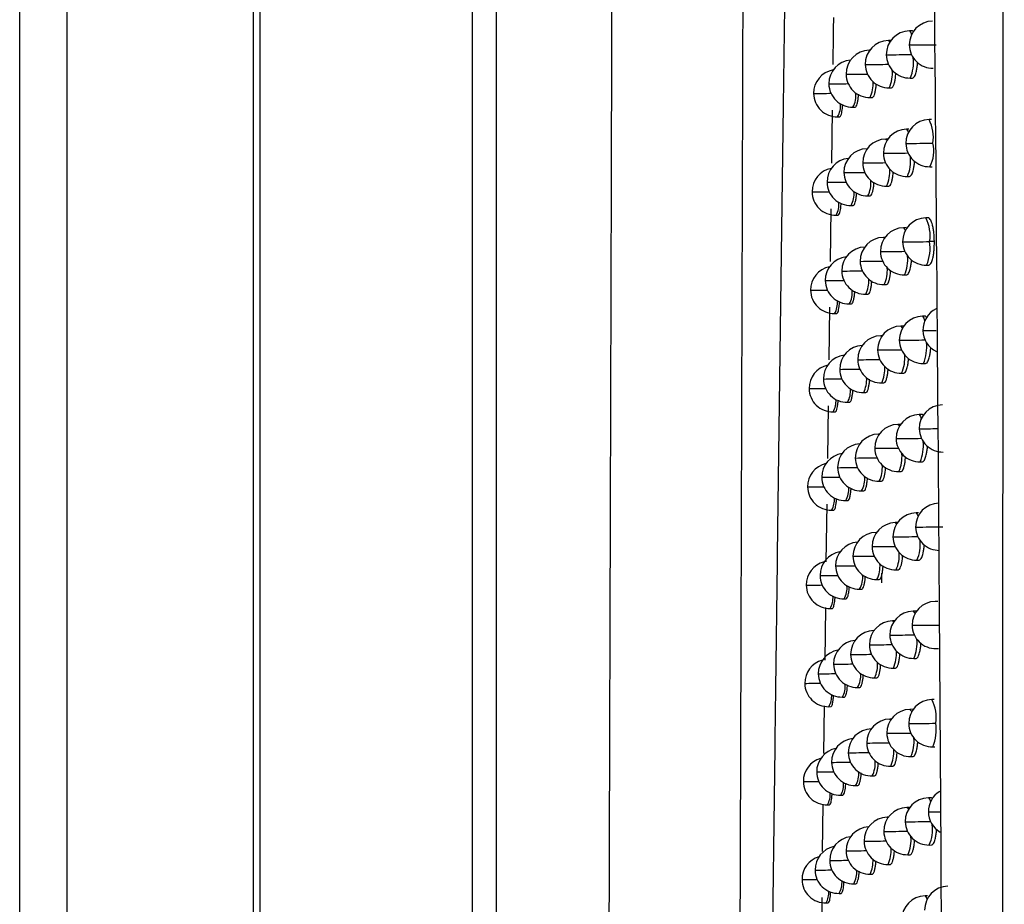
# Model space of a CAD drawing. Header units: millimetres. Extents: x 12 to 1209, y -252 to 1182.
# Tile 75 of 162: x 342 to 363, y 365 to 384. Entities that reach past the tile are written whole.
import ezdxf

# ---------------------------------------------------------------- set-up
doc = ezdxf.new("R2010")
doc.units = ezdxf.units.MM

msp = doc.modelspace()

# ---------------------------------------------------------------- linework, layer by layer
at = {"color": 7, "linetype": 'Continuous', "lineweight": 25}
for p, q in [((342.351, 291.388), (342.351, 651.388)), ((343.351, 651.388), (343.351, 291.388)), ((347.308, 291.345), (347.308, 651.432)), ((347.439, 463.5), (347.439, 349.276)), ((351.948, 349.728), (351.948, 463.286)), ((352.448, 463.286), (352.448, 349.491)), ((361.263, 383.558), (361.211, 383.557)), ((360.816, 383.352), (360.765, 383.351)), ((360.37, 383.146), (360.359, 383.146)), ((359.878, 382.639), (359.868, 382.639)), ((359.511, 382.434), (359.503, 382.434)), ((361.229, 382.557), (361.277, 382.558)), ((359.185, 382.231), (359.179, 382.231)), ((360.783, 382.351), (360.831, 382.352)), ((360.012, 381.941), (360.06, 381.942)), ((360.377, 382.146), (360.425, 382.147)), ((359.573, 381.876), (359.557, 380.758)), ((359.688, 381.737), (359.735, 381.738)), ((361.679, 381.68), (361.627, 381.679)), ((361.201, 381.473), (361.149, 381.472)), ((360.754, 381.267), (360.711, 381.266)), ((360.316, 381.061), (360.314, 381.061)), ((359.832, 380.554), (359.823, 380.554)), ((361.645, 380.679), (361.693, 380.68)), ((359.472, 380.35), (359.465, 380.35)), ((361.167, 380.472), (361.215, 380.473)), ((359.152, 380.146), (359.147, 380.146)), ((360.331, 380.061), (360.379, 380.062)), ((360.729, 380.266), (360.777, 380.267)), ((359.974, 379.857), (360.021, 379.857)), ((359.544, 379.788), (359.529, 378.671)), ((359.655, 379.653), (359.703, 379.654)), ((361.609, 379.595), (361.557, 379.594)), ((361.139, 379.389), (361.088, 379.388)), ((360.693, 379.183), (360.658, 379.182)), ((361.74, 379.096), (361.639, 379.094)), ((359.786, 378.47), (359.777, 378.47)), ((361.575, 378.594), (361.622, 378.595)), ((359.434, 378.266), (359.427, 378.266)), ((360.676, 378.182), (360.724, 378.183)), ((361.106, 378.388), (361.154, 378.389)), ((359.121, 378.062), (359.115, 378.063)), ((360.286, 377.977), (360.334, 377.978)), ((359.936, 377.773), (359.983, 377.774)), ((359.516, 377.701), (359.501, 376.586)), ((359.624, 377.569), (359.671, 377.57)), ((361.539, 377.512), (361.488, 377.511)), ((361.079, 377.305), (361.028, 377.304)), ((360.633, 377.099), (360.607, 377.099)), ((359.742, 376.387), (359.733, 376.387)), ((361.046, 376.305), (361.093, 376.305)), ((361.506, 376.511), (361.553, 376.512)), ((359.396, 376.183), (359.389, 376.183)), ((360.624, 376.099), (360.672, 376.1)), ((359.089, 375.98), (359.084, 375.98)), ((360.242, 375.894), (360.29, 375.895)), ((359.898, 375.69), (359.946, 375.691)), ((359.487, 375.615), (359.472, 374.502)), ((359.593, 375.486), (359.64, 375.487)), ((361.471, 375.429), (361.42, 375.428)), ((361.02, 375.223), (360.968, 375.222)), ((360.574, 375.017), (360.555, 375.016)), ((360.074, 374.509), (360.064, 374.509)), ((361.438, 374.428), (361.485, 374.429)), ((359.698, 374.305), (359.689, 374.305)), ((360.986, 374.222), (361.034, 374.223)), ((359.359, 374.101), (359.352, 374.101)), ((360.573, 374.016), (360.621, 374.017)), ((359.058, 373.897), (359.053, 373.898)), ((360.198, 373.812), (360.246, 373.812)), ((359.861, 373.607), (359.909, 373.608)), ((359.459, 373.531), (359.442, 372.307)), ((359.562, 373.404), (359.609, 373.405)), ((361.405, 373.347), (361.353, 373.346)), ((360.958, 373.141), (360.91, 373.14)), ((360.515, 372.935), (360.505, 372.935)), ((360.024, 372.428), (360.014, 372.428)), ((361.371, 372.346), (361.419, 372.347)), ((359.654, 372.223), (359.646, 372.223)), ((360.928, 372.14), (360.976, 372.141)), ((359.322, 372.019), (359.316, 372.019)), ((360.523, 371.935), (360.571, 371.936)), ((360.619, 372.071), (360.616, 371.866)), ((359.028, 371.816), (359.023, 371.816)), ((360.155, 371.73), (360.203, 371.731)), ((359.825, 371.526), (359.872, 371.527)), ((359.429, 371.34), (359.415, 370.227)), ((359.532, 371.323), (359.579, 371.324)), ((361.811, 371.473), (361.759, 371.472)), ((361.339, 371.266), (361.287, 371.265)), ((360.892, 371.06), (360.853, 371.059)), ((360.458, 370.854), (360.456, 370.854)), ((361.777, 370.472), (361.825, 370.473)), ((359.974, 370.347), (359.965, 370.347)), ((361.305, 370.265), (361.353, 370.266)), ((359.612, 370.142), (359.604, 370.143)), ((360.871, 370.059), (360.919, 370.06)), ((359.286, 369.939), (359.28, 369.939)), ((360.473, 369.854), (360.521, 369.855)), ((358.998, 369.736), (358.993, 369.736)), ((360.113, 369.65), (360.161, 369.65)), ((359.789, 369.446), (359.836, 369.447)), ((359.403, 369.259), (359.39, 368.253)), ((359.502, 369.242), (359.549, 369.243)), ((361.737, 369.392), (361.686, 369.391)), ((361.274, 369.186), (361.223, 369.185)), ((360.828, 368.98), (360.797, 368.979)), ((361.704, 368.392), (361.751, 368.392)), ((359.925, 368.267), (359.916, 368.267)), ((361.241, 368.185), (361.289, 368.186)), ((359.57, 368.063), (359.562, 368.063)), ((360.815, 367.979), (360.863, 367.98)), ((359.251, 367.859), (359.245, 367.859)), ((360.425, 367.774), (360.473, 367.775)), ((358.968, 367.656), (358.963, 367.657)), ((360.071, 367.57), (360.119, 367.571)), ((359.754, 367.366), (359.801, 367.367)), ((359.377, 367.179), (359.364, 366.172)), ((359.472, 367.163), (359.519, 367.164)), ((361.665, 367.313), (361.614, 367.312)), ((361.211, 367.107), (361.159, 367.106)), ((360.764, 366.901), (360.741, 366.9)), ((361.631, 366.312), (361.679, 366.313)), ((359.877, 366.188), (359.868, 366.188)), ((361.177, 366.106), (361.225, 366.107)), ((359.528, 365.984), (359.521, 365.984)), ((360.759, 365.9), (360.807, 365.901)), ((359.216, 365.781), (359.21, 365.781)), ((360.377, 365.695), (360.425, 365.696)), ((358.939, 365.578), (358.934, 365.578)), ((360.03, 365.491), (360.078, 365.492)), ((359.719, 365.287), (359.766, 365.288)), ((359.352, 365.199), (359.338, 364.091)), ((359.443, 365.084), (359.49, 365.085)), ((361.594, 365.234), (361.543, 365.233))]:
    msp.add_line(p, q, dxfattribs=at)
at = {"color": 7, "linetype": 'Continuous', "lineweight": 25, "flags": 128}
for points in [[(361.211, 383.557), (361.212, 383.557), (361.24, 383.519), (361.254, 383.474)], [(360.765, 383.351), (360.765, 383.351), (360.793, 383.316)], [(361.224, 383.258), (361.208, 383.258), (361.208, 383.258)], [(360.359, 383.146), (360.36, 383.146), (360.368, 383.143)], [(360.734, 383.051), (360.721, 383.051), (360.72, 383.051)], [(360.286, 382.844), (360.274, 382.844), (360.274, 382.844)], [(361.149, 381.472), (361.149, 381.472), (361.178, 381.434), (361.188, 381.401)], [(360.711, 381.266), (360.712, 381.266), (360.736, 381.24)], [(361.152, 381.172), (361.137, 381.173), (361.136, 381.173)], [(360.314, 381.061), (360.314, 381.061), (360.316, 381.061)], [(360.672, 380.965), (360.658, 380.966), (360.658, 380.966)], [(360.231, 380.759), (360.22, 380.759), (360.22, 380.759)], [(361.088, 379.388), (361.088, 379.388), (361.117, 379.35), (361.124, 379.328)], [(360.658, 379.182), (360.659, 379.182), (360.679, 379.163)], [(361.081, 379.088), (361.066, 379.088), (361.066, 379.088)], [(361.639, 379.094), (361.639, 379.094), (361.639, 379.094), (361.639, 379.094), (361.639, 379.094), (361.639, 379.094), (361.639, 379.094), (361.639, 379.094), (361.639, 379.094)], [(360.61, 378.881), (360.597, 378.881), (360.597, 378.881)], [(360.178, 378.675), (360.167, 378.675), (360.167, 378.675)], [(361.488, 377.511), (361.488, 377.511), (361.517, 377.473), (361.534, 377.409)], [(361.028, 377.304), (361.028, 377.304), (361.057, 377.266), (361.061, 377.255)], [(361.513, 377.212), (361.497, 377.212), (361.496, 377.212)], [(360.607, 377.099), (360.607, 377.099), (360.623, 377.086)], [(361.012, 377.004), (360.997, 377.004), (360.997, 377.004)], [(360.549, 376.798), (360.537, 376.798), (360.537, 376.798)], [(360.126, 376.592), (360.115, 376.592), (360.115, 376.592)], [(361.42, 375.428), (361.42, 375.428), (361.449, 375.39), (361.463, 375.341)], [(360.968, 375.222), (360.969, 375.222), (360.998, 375.184), (360.998, 375.182)], [(361.435, 375.129), (361.419, 375.129), (361.419, 375.129)], [(360.555, 375.016), (360.556, 375.016), (360.568, 375.009)], [(360.943, 374.921), (360.929, 374.921), (360.929, 374.921)], [(360.489, 374.715), (360.478, 374.715), (360.477, 374.715)], [(361.353, 373.346), (361.353, 373.346), (361.382, 373.308), (361.393, 373.272)], [(360.91, 373.14), (360.911, 373.14), (360.937, 373.109)], [(361.359, 373.046), (361.343, 373.047), (361.343, 373.047)], [(360.505, 372.935), (360.505, 372.935), (360.513, 372.932)], [(360.876, 372.839), (360.862, 372.839), (360.862, 372.839)], [(360.431, 372.633), (360.419, 372.633), (360.419, 372.633)], [(361.287, 371.265), (361.288, 371.265), (361.316, 371.227), (361.324, 371.202)], [(360.853, 371.059), (360.853, 371.059), (360.876, 371.036)], [(361.284, 370.965), (361.268, 370.965), (361.268, 370.965)], [(360.456, 370.854), (360.456, 370.854), (360.458, 370.854)], [(360.81, 370.758), (360.797, 370.758), (360.796, 370.758)], [(360.373, 370.552), (360.362, 370.552), (360.362, 370.552)], [(361.223, 369.185), (361.223, 369.185), (361.252, 369.147), (361.257, 369.133)], [(360.797, 368.979), (360.797, 368.979), (360.816, 368.963)], [(361.21, 368.885), (361.195, 368.885), (361.195, 368.885)], [(361.768, 368.891), (361.768, 368.891), (361.768, 368.891), (361.768, 368.891), (361.768, 368.891), (361.768, 368.891), (361.768, 368.891), (361.768, 368.891), (361.768, 368.891)], [(360.745, 368.678), (360.732, 368.678), (360.732, 368.678)], [(360.316, 368.472), (360.306, 368.472), (360.306, 368.472)], [(361.614, 367.312), (361.614, 367.312), (361.643, 367.274), (361.657, 367.224)], [(361.159, 367.106), (361.16, 367.106), (361.188, 367.068), (361.19, 367.063)], [(361.629, 367.012), (361.613, 367.013), (361.613, 367.013)], [(360.741, 366.9), (360.742, 366.9), (360.757, 366.89)], [(361.137, 366.805), (361.123, 366.805), (361.122, 366.805)], [(360.681, 366.599), (360.668, 366.599), (360.668, 366.599)], [(360.261, 366.393), (360.25, 366.393), (360.25, 366.393)], [(361.543, 365.233), (361.543, 365.233), (361.572, 365.195), (361.583, 365.158)]]:
    msp.add_lwpolyline(points, dxfattribs=at)
at = {"color": 7, "linetype": 'Continuous', "lineweight": 25}
for centre, radius, start, end in [((361.708, 383.264), 0.5, 91.0216, 180.702), ((361.22, 383.057), 0.5, 91.0216, 180.7466), ((360.774, 382.851), 0.5, 91.0216, 180.7728), ((361.708, 383.264), 0.5, 180.702, 271.0216), ((360.769, 455.733), 72.476, 270.35976, 270.80013), ((360.368, 382.646), 0.5, 91.0216, 180.7803), ((361.22, 383.057), 0.5, 180.7466, 271.0216), ((360.249, 452.524), 69.475, 270.39995, 270.82775), ((360.483, 382.889), 0.816, 336.0108, 6.5803), ((360.003, 382.441), 0.5, 94.5395, 180.7689), ((360.774, 382.851), 0.5, 180.7728, 271.0216), ((359.769, 451.288), 68.446, 270.43282, 270.83451), ((359.679, 382.237), 0.5, 99.596, 180.7384), ((360.368, 382.646), 0.5, 180.7803, 271.0216), ((359.325, 451.877), 69.241, 270.45718, 270.82212), ((360.101, 382.661), 0.749, 335.5484, 4.8412), ((360.003, 382.441), 0.5, 180.7689, 271.0216), ((358.919, 454.405), 71.973, 270.47166, 270.79182), ((359.748, 382.438), 0.694, 335.1004, 3.335), ((359.679, 382.237), 0.5, 180.7384, 271.0216), ((358.709, 443.969), 61.74, 270.44113, 270.77825), ((359.599, 382.183), 0.479, 329.6603, 6.9922), ((359.302, 381.966), 0.449, 329.2918, 5.7256), ((361.636, 381.179), 0.5, 91.0216, 180.7164), ((360.868, 381.297), 0.85, 351.9917, 26.7265), ((361.158, 380.972), 0.5, 91.0216, 180.7572), ((360.72, 380.766), 0.5, 91.0216, 180.7798), ((361.636, 381.179), 0.5, 180.7164, 271.0216), ((360.686, 453.103), 71.932, 270.37157, 270.81575), ((360.997, 381.017), 0.731, 332.4826, 12.754), ((360.322, 380.561), 0.5, 91.0216, 180.7841), ((361.158, 380.972), 0.5, 180.7572, 271.0216), ((360.18, 449.73), 68.767, 270.40952, 270.8344), ((359.965, 380.357), 0.5, 95.4114, 180.7699), ((360.72, 380.766), 0.5, 180.7798, 271.0216), ((359.708, 448.838), 68.08, 270.4407, 270.83767), ((360.437, 380.799), 0.8, 335.9045, 6.1605), ((359.647, 380.153), 0.5, 100.4522, 180.7369), ((360.322, 380.561), 0.5, 180.7841, 271.0216), ((359.273, 449.713), 69.161, 270.46329, 270.82241), ((360.059, 380.572), 0.736, 335.4534, 4.5096), ((359.965, 380.357), 0.5, 180.7699, 271.0216), ((358.873, 452.514), 72.166, 270.47595, 270.78977), ((359.711, 380.35), 0.685, 335.0148, 3.0629), ((359.647, 380.153), 0.5, 180.7369, 271.0216), ((358.672, 442.143), 61.998, 270.444, 270.77389), ((359.566, 380.096), 0.473, 329.5937, 6.7576), ((359.274, 379.88), 0.444, 329.2338, 5.533), ((361.566, 379.094), 0.5, 91.0216, 180.73), ((360.855, 379.222), 0.795, 350.7768, 27.9637), ((361.097, 378.888), 0.5, 91.0216, 180.767), ((360.667, 378.682), 0.5, 91.0216, 180.7862), ((361.566, 379.094), 0.5, 180.73, 271.0216), ((360.603, 450.593), 71.507, 270.38308, 270.83037), ((360.743, 378.956), 0.907, 336.5005, 8.7367), ((360.277, 378.477), 0.5, 91.0216, 180.7874), ((361.097, 378.888), 0.5, 180.767, 271.0216), ((360.112, 447.021), 68.141, 270.41876, 270.84028), ((359.927, 378.273), 0.5, 96.2778, 180.7704), ((360.667, 378.682), 0.5, 180.7862, 271.0216), ((359.648, 446.45), 67.777, 270.44825, 270.84023), ((360.391, 378.709), 0.784, 335.8014, 5.7659), ((359.615, 378.069), 0.5, 101.3042, 180.735), ((360.277, 378.477), 0.5, 180.7874, 271.0216), ((359.22, 447.601), 69.134, 270.46909, 270.82222), ((360.018, 378.484), 0.725, 335.3606, 4.1928), ((359.927, 378.273), 0.5, 180.7704, 271.0216), ((358.827, 450.671), 72.407, 270.47993, 270.78733), ((359.674, 378.263), 0.676, 334.9312, 2.8013), ((359.615, 378.069), 0.5, 180.735, 271.0216), ((358.635, 440.356), 62.296, 270.4466, 270.76921), ((359.533, 378.01), 0.468, 329.5286, 6.5313), ((359.246, 377.794), 0.44, 329.1775, 5.3469), ((361.996, 377.218), 0.5, 115.8102, 180.692), ((361.497, 377.011), 0.5, 91.0216, 180.7428), ((361.037, 376.804), 0.5, 91.0216, 180.7761), ((361.996, 377.218), 0.5, 180.692, 244.6533), ((361.332, 415.785), 38.574, 270.2693, 270.6668), ((360.615, 376.599), 0.5, 91.0216, 180.792), ((361.497, 377.011), 0.5, 180.7428, 271.0216), ((360.537, 446.363), 69.36, 270.39234, 270.8301), ((360.738, 376.85), 0.84, 336.1488, 7.15), ((360.233, 376.394), 0.5, 92.4766, 180.7901), ((361.037, 376.804), 0.5, 180.7761, 271.0216), ((360.045, 444.389), 67.593, 270.42768, 270.84544), ((359.889, 376.19), 0.5, 97.1391, 180.7704), ((360.615, 376.599), 0.5, 180.792, 271.0216), ((359.589, 444.122), 67.533, 270.45548, 270.84221), ((360.344, 376.621), 0.77, 335.7012, 5.393), ((359.584, 375.986), 0.5, 102.1522, 180.7327), ((360.233, 376.394), 0.5, 180.7901, 271.0216), ((359.169, 445.54), 69.155, 270.47456, 270.82156), ((359.976, 376.397), 0.714, 335.2701, 3.8897), ((359.889, 376.19), 0.5, 180.7704, 271.0216), ((358.782, 448.875), 72.695, 270.4836, 270.78453), ((359.638, 376.178), 0.667, 334.8495, 2.5496), ((359.584, 375.986), 0.5, 180.7327, 271.0216), ((358.598, 438.61), 62.633, 270.44892, 270.76423), ((359.5, 375.925), 0.462, 329.4653, 6.3131), ((359.219, 375.71), 0.436, 329.122, 5.1684), ((361.919, 375.135), 0.5, 91.0216, 180.7079), ((361.429, 374.928), 0.5, 91.0216, 180.7547), ((360.977, 374.722), 0.5, 91.0216, 180.7845), ((361.919, 375.135), 0.5, 180.7079, 271.0216), ((361.176, 423.364), 48.236, 270.3083, 270.7371), ((360.564, 374.516), 0.5, 91.0216, 180.7972), ((361.429, 374.928), 0.5, 180.7547, 271.0216), ((360.462, 443.442), 68.523, 270.40254, 270.83821), ((360.687, 374.762), 0.821, 336.0392, 6.6971), ((360.189, 374.312), 0.5, 93.3503, 180.7924), ((360.977, 374.722), 0.5, 180.7845, 271.0216), ((359.978, 441.829), 67.116, 270.43627, 270.84991), ((359.852, 374.107), 0.5, 97.9953, 180.77), ((360.564, 374.516), 0.5, 180.7972, 271.0216), ((359.531, 441.851), 67.344, 270.46238, 270.84363), ((360.298, 374.534), 0.756, 335.6036, 5.0393), ((359.553, 373.904), 0.5, 102.9964, 180.73), ((360.189, 374.312), 0.5, 180.7924, 271.0216), ((359.118, 443.527), 69.225, 270.47971, 270.82047), ((359.935, 374.312), 0.703, 335.1817, 3.5991), ((359.852, 374.107), 0.5, 180.77, 271.0216), ((358.738, 447.127), 73.029, 270.48697, 270.78138), ((359.777, 374.057), 0.487, 329.7526, 7.3244), ((359.553, 373.904), 0.5, 180.73, 271.0216), ((358.562, 436.905), 63.009, 270.45096, 270.75897), ((359.468, 373.84), 0.457, 329.4035, 6.1026), ((359.191, 373.626), 0.432, 329.0681, 4.9962), ((361.843, 373.053), 0.5, 91.0216, 180.7228), ((361.362, 372.846), 0.5, 91.0216, 180.7659), ((360.919, 372.64), 0.5, 91.0216, 180.7923), ((361.843, 373.053), 0.5, 180.7228, 271.0216), ((360.894, 444.21), 71.165, 270.37426, 270.82316), ((360.514, 372.435), 0.5, 91.0216, 180.8017), ((361.362, 372.846), 0.5, 180.7659, 271.0216), ((360.388, 440.615), 67.777, 270.41242, 270.84549), ((360.637, 372.674), 0.804, 335.9333, 6.2748), ((360.146, 372.23), 0.5, 94.2178, 180.7941), ((360.919, 372.64), 0.5, 180.7923, 271.0216), ((359.913, 439.338), 66.707, 270.44453, 270.85372), ((359.816, 372.026), 0.5, 98.8467, 180.7692), ((360.514, 372.435), 0.5, 180.8017, 271.0216), ((359.474, 439.634), 67.209, 270.46895, 270.84453), ((360.252, 372.448), 0.743, 335.5084, 4.7026), ((359.523, 371.823), 0.5, 103.8369, 180.727), ((360.146, 372.23), 0.5, 180.7941, 271.0216), ((359.068, 441.562), 69.342, 270.48454, 270.81895), ((359.894, 372.227), 0.694, 335.0953, 3.3202), ((359.816, 372.026), 0.5, 180.7692, 271.0216), ((358.855, 430.945), 58.928, 270.45465, 270.81327), ((359.74, 371.973), 0.481, 329.6847, 7.0812), ((359.523, 371.823), 0.5, 180.727, 271.0216), ((358.526, 435.239), 63.425, 270.45274, 270.75342), ((359.436, 371.757), 0.453, 329.3433, 5.8996), ((359.164, 371.543), 0.428, 329.0158, 4.8302), ((361.768, 370.972), 0.5, 91.0216, 180.7369), ((361.296, 370.765), 0.5, 91.0216, 180.7763), ((360.862, 370.559), 0.5, 91.0216, 180.7993), ((361.768, 370.972), 0.5, 180.7369, 271.0216), ((360.807, 441.66), 70.696, 270.38601, 270.83835), ((360.465, 370.354), 0.5, 91.0216, 180.8057), ((361.296, 370.765), 0.5, 180.7763, 271.0216), ((360.315, 437.872), 67.116, 270.42197, 270.85199), ((360.586, 370.588), 0.788, 335.8306, 5.8782), ((360.104, 370.149), 0.5, 95.0793, 180.7953), ((360.862, 370.559), 0.5, 180.7993, 271.0216), ((359.849, 436.91), 66.36, 270.45246, 270.85689), ((359.78, 369.946), 0.5, 99.6936, 180.768), ((360.465, 370.354), 0.5, 180.8057, 271.0216), ((359.417, 437.469), 67.124, 270.4752, 270.84491), ((360.206, 370.364), 0.731, 335.4155, 4.3813), ((359.493, 369.742), 0.5, 104.6738, 180.7237), ((360.104, 370.149), 0.5, 180.7953, 271.0216), ((359.018, 439.644), 69.504, 270.48906, 270.81703), ((359.853, 370.143), 0.684, 335.0109, 3.0523), ((359.78, 369.946), 0.5, 180.768, 271.0216), ((358.814, 429.076), 59.139, 270.45783, 270.80905), ((359.703, 369.89), 0.475, 329.6184, 6.8466), ((359.493, 369.742), 0.5, 180.7237, 271.0216), ((358.491, 433.615), 63.881, 270.45424, 270.74762), ((359.404, 369.674), 0.448, 329.2848, 5.7037), ((359.138, 369.461), 0.425, 328.9651, 4.6702), ((361.695, 368.891), 0.5, 91.0216, 180.7502), ((360.984, 369.019), 0.795, 350.7767, 27.9638), ((361.232, 368.685), 0.5, 91.0216, 180.786), ((360.806, 368.479), 0.5, 91.0216, 180.8057), ((361.695, 368.891), 0.5, 180.7502, 271.0216), ((360.722, 439.22), 70.337, 270.39746, 270.85257), ((360.872, 368.753), 0.907, 336.5008, 8.7367), ((360.416, 368.274), 0.5, 91.0216, 180.8091), ((361.232, 368.685), 0.5, 180.786, 271.0216), ((360.244, 435.209), 66.533, 270.4312, 270.85775), ((360.062, 368.07), 0.5, 95.9353, 180.796), ((360.806, 368.479), 0.5, 180.8057, 271.0216), ((359.786, 434.541), 66.071, 270.46007, 270.85946), ((360.535, 368.503), 0.774, 335.7308, 5.5038), ((359.745, 367.866), 0.5, 100.5362, 180.7664), ((360.416, 368.274), 0.5, 180.8091, 271.0216), ((359.361, 435.353), 67.089, 270.48113, 270.84481), ((360.16, 368.28), 0.72, 335.3248, 4.074), ((359.463, 367.663), 0.5, 105.5072, 180.72), ((360.062, 368.07), 0.5, 180.796, 271.0216), ((358.97, 437.771), 69.711, 270.49326, 270.81472), ((359.813, 368.061), 0.675, 334.9285, 2.7945), ((359.745, 367.866), 0.5, 180.7664, 271.0216), ((358.773, 427.244), 59.387, 270.46073, 270.80451), ((359.666, 367.808), 0.47, 329.5537, 6.6204), ((359.463, 367.663), 0.5, 180.72, 271.0216), ((358.456, 432.032), 64.378, 270.45548, 270.74156), ((359.373, 367.593), 0.444, 329.2278, 5.5147), ((359.111, 367.381), 0.422, 328.9158, 4.516), ((362.113, 367.019), 0.5, 121.1612, 180.7145), ((361.622, 366.812), 0.5, 91.0216, 180.7626), ((361.168, 366.606), 0.5, 91.0216, 180.795), ((362.113, 367.019), 0.5, 180.7145, 239.673), ((361.463, 401.713), 34.701, 270.2753, 270.6577), ((360.75, 366.4), 0.5, 91.0216, 180.8115), ((361.622, 366.812), 0.5, 180.7626, 271.0216), ((360.657, 434.49), 67.687, 270.40595, 270.84727), ((360.88, 366.646), 0.822, 336.0436, 6.7166), ((360.368, 366.195), 0.5, 92.4889, 180.812), ((361.168, 366.606), 0.5, 180.795, 271.0216), ((360.174, 432.619), 66.022, 270.44009, 270.86278), ((360.021, 365.991), 0.5, 96.786, 180.7963), ((360.75, 366.4), 0.5, 180.8115, 271.0216), ((359.724, 432.23), 65.839, 270.46735, 270.86145), ((360.485, 366.42), 0.76, 335.6336, 5.1489), ((359.71, 365.787), 0.5, 101.3745, 180.7643), ((360.368, 366.195), 0.5, 180.812, 271.0216), ((359.307, 433.286), 67.1, 270.48673, 270.84424), ((360.115, 366.198), 0.71, 335.2363, 3.7797), ((359.434, 365.584), 0.5, 106.3372, 180.716), ((360.021, 365.991), 0.5, 180.7963, 271.0216), ((358.921, 435.943), 69.961, 270.49715, 270.81204), ((359.773, 365.979), 0.667, 334.848, 2.5465), ((359.71, 365.787), 0.5, 180.7643, 271.0216), ((358.733, 425.449), 59.671, 270.46335, 270.79965), ((359.63, 365.727), 0.464, 329.4906, 6.4022), ((359.434, 365.584), 0.5, 180.716, 271.0216), ((358.421, 430.491), 64.915, 270.45646, 270.73527), ((359.342, 365.513), 0.44, 329.1723, 5.3324), ((359.085, 365.301), 0.418, 328.8681, 4.3674), ((362.033, 364.94), 0.5, 91.0216, 180.7298), ((361.551, 364.734), 0.5, 91.0216, 180.7743)]:
    msp.add_arc(centre, radius, start, end, dxfattribs=at)
for points, knots in [([(354.805, 351.059), (354.809, 352.201), (354.816, 354.485), (354.827, 357.913), (354.838, 361.343), (354.849, 364.775), (354.859, 368.208), (354.87, 371.643), (354.88, 375.08), (354.89, 378.519), (354.9, 381.959), (354.909, 385.401), (354.919, 388.845), (354.928, 392.29), (354.937, 395.738), (354.946, 399.187), (354.955, 402.638), (354.966, 407.241), (354.98, 412.998), (354.996, 419.911), (355.011, 426.829), (355.026, 433.751), (355.04, 440.678), (355.053, 447.609), (355.065, 454.544), (355.073, 459.171), (355.077, 461.485)], [0, 0, 0, 0, 0.0312485, 0.062496, 0.0937428, 0.124989, 0.156235, 0.187481, 0.2187273, 0.2499741, 0.2812218, 0.3124705, 0.3437206, 0.3749723, 0.4062259, 0.4374817, 0.4687399, 0.5000007, 0.5625168, 0.6250241, 0.6875246, 0.7500205, 0.8125138, 0.8750068, 0.9375014, 1, 1, 1, 1]), ([(357.574, 349.153), (357.578, 350.221), (357.585, 352.346), (357.595, 355.521), (357.606, 358.667), (357.616, 361.783), (357.626, 364.871), (357.636, 367.929), (357.645, 370.958), (357.654, 373.958), (357.663, 376.928), (357.672, 379.869), (357.681, 382.781), (357.689, 385.663), (357.697, 388.515), (357.706, 391.338), (357.713, 394.131), (357.721, 396.894), (357.728, 399.627), (357.736, 402.331), (357.743, 405.004), (357.75, 407.648), (357.757, 410.262), (357.763, 412.845), (357.77, 415.399), (357.776, 417.922), (357.782, 420.416), (357.788, 422.879), (357.794, 425.312), (357.8, 427.715), (357.803, 429.307), (357.805, 430.098)], [0, 0, 0, 0, 0.039794, 0.079209, 0.118245, 0.156901, 0.195178, 0.233075, 0.270593, 0.307732, 0.344491, 0.380871, 0.416871, 0.452492, 0.487734, 0.522596, 0.557079, 0.591182, 0.624906, 0.658251, 0.691216, 0.723801, 0.756008, 0.787835, 0.819282, 0.85035, 0.881039, 0.911348, 0.941278, 0.970829, 1, 1, 1, 1]), ([(358.132, 348.738), (358.143, 349.721), (358.165, 351.682), (358.198, 354.619), (358.232, 357.541), (358.267, 360.449), (358.302, 363.342), (358.337, 366.221), (358.373, 369.086), (358.409, 371.936), (358.445, 374.772), (358.482, 377.593), (358.52, 380.399), (358.558, 383.191), (358.596, 385.968), (358.635, 388.73), (358.675, 391.478), (358.714, 394.21), (358.755, 396.928), (358.796, 399.631), (358.837, 402.32), (358.879, 404.993), (358.922, 407.651), (358.965, 410.294), (359.008, 412.923), (359.052, 415.536), (359.097, 418.134), (359.142, 420.717), (359.187, 423.285), (359.234, 425.838), (359.265, 427.535), (359.281, 428.381)], [0, 0, 0, 0, 0.037324, 0.074443, 0.111358, 0.148069, 0.184577, 0.220881, 0.256981, 0.292878, 0.328572, 0.364063, 0.399351, 0.434437, 0.46932, 0.504, 0.538478, 0.572754, 0.606828, 0.6407, 0.67437, 0.707838, 0.741105, 0.774171, 0.807035, 0.839698, 0.87216, 0.904421, 0.936481, 0.968341, 1, 1, 1, 1]), ([(363.158, 326.704), (363.164, 334.323), (363.177, 349.111), (363.193, 370.625), (363.205, 390.791), (363.215, 409.608), (363.22, 421.702), (363.222, 427.523)], [0, 0, 0, 0, 0.226828, 0.440242, 0.640242, 0.826828, 1, 1, 1, 1]), ([(362.049, 326.517), (362.014, 337.435), (361.945, 359.272), (361.702, 392.054), (361.403, 413.905), (361.254, 424.829)], [0, 0, 0, 0, 0.333315, 0.666677, 1, 1, 1, 1]), ([(359.6, 383.842), (359.598, 383.706), (359.593, 383.374), (359.589, 383.043), (359.586, 382.847)], [0, 0, 0, 0, 0.407373, 1, 1, 1, 1]), ([(361.298, 383.534), (361.296, 383.537), (361.285, 383.555), (361.273, 383.563), (361.263, 383.558), (361.263, 383.558)], [0, 0, 0, 0, 0.180157, 0.989066, 1, 1, 1, 1]), ([(361.277, 382.558), (361.287, 382.562), (361.306, 382.568), (361.334, 382.617), (361.357, 382.689), (361.373, 382.783), (361.382, 382.844), (361.383, 382.88), (361.383, 382.884)], [0, 0, 0, 0, 0.214682, 0.395277, 0.646816, 0.818144, 0.98355, 1, 1, 1, 1]), ([(360.831, 382.352), (360.84, 382.356), (360.857, 382.362), (360.88, 382.408), (360.899, 382.472), (360.915, 382.553), (360.921, 382.623), (360.924, 382.661)], [0, 0, 0, 0, 0.218252, 0.423845, 0.614474, 0.79013, 1, 1, 1, 1]), ([(360.425, 382.147), (360.433, 382.15), (360.45, 382.157), (360.471, 382.205), (360.488, 382.271), (360.501, 382.347), (360.506, 382.409), (360.508, 382.438)], [0, 0, 0, 0, 0.23098, 0.447437, 0.646901, 0.829356, 1, 1, 1, 1]), ([(360.06, 381.942), (360.068, 381.946), (360.083, 381.954), (360.103, 382.007), (360.118, 382.079), (360.129, 382.148), (360.132, 382.198), (360.133, 382.216)], [0, 0, 0, 0, 0.255398, 0.491141, 0.704586, 0.895701, 1, 1, 1, 1]), ([(359.735, 381.738), (359.744, 381.746), (359.764, 381.762), (359.786, 381.861), (359.794, 381.957), (359.797, 381.995)], [0, 0, 0, 0, 0.371273, 0.745018, 1, 1, 1, 1]), ([(361.215, 380.473), (361.225, 380.477), (361.243, 380.483), (361.27, 380.532), (361.294, 380.604), (361.309, 380.698), (361.318, 380.758), (361.319, 380.793), (361.319, 380.794)], [0, 0, 0, 0, 0.2166245, 0.3986414, 0.6513265, 0.8238758, 0.9904515, 1, 1, 1, 1]), ([(360.777, 380.267), (360.786, 380.271), (360.803, 380.277), (360.826, 380.323), (360.844, 380.388), (360.86, 380.468), (360.865, 380.536), (360.868, 380.572)], [0, 0, 0, 0, 0.220267, 0.427669, 0.619863, 0.79684, 1, 1, 1, 1]), ([(360.379, 380.062), (360.387, 380.066), (360.403, 380.072), (360.424, 380.12), (360.441, 380.187), (360.454, 380.262), (360.458, 380.322), (360.46, 380.35)], [0, 0, 0, 0, 0.233815, 0.452658, 0.654024, 0.837895, 1, 1, 1, 1]), ([(360.021, 379.858), (360.029, 379.862), (360.045, 379.869), (360.064, 379.925), (360.079, 379.999), (360.089, 380.066), (360.092, 380.114), (360.093, 380.128)], [0, 0, 0, 0, 0.262339, 0.503371, 0.720421, 0.913451, 1, 1, 1, 1]), ([(359.703, 379.654), (359.712, 379.662), (359.732, 379.677), (359.754, 379.776), (359.761, 379.87), (359.764, 379.908)], [0, 0, 0, 0, 0.37375, 0.750307, 1, 1, 1, 1]), ([(361.74, 379.096), (361.738, 379.16), (361.734, 379.257), (361.717, 379.373), (361.696, 379.468), (361.669, 379.542), (361.638, 379.584), (361.619, 379.6), (361.609, 379.595), (361.609, 379.595)], [0, 0, 0, 0, 0.2417166, 0.3683752, 0.4985843, 0.7066858, 0.842012, 0.9979208, 1, 1, 1, 1]), ([(361.622, 378.595), (361.633, 378.599), (361.652, 378.605), (361.682, 378.654), (361.706, 378.726), (361.724, 378.819), (361.738, 378.936), (361.739, 379.033), (361.74, 379.096)], [0, 0, 0, 0, 0.164301, 0.303225, 0.499361, 0.631533, 0.759187, 1, 1, 1, 1]), ([(361.154, 378.389), (361.163, 378.392), (361.181, 378.399), (361.208, 378.448), (361.231, 378.52), (361.246, 378.614), (361.254, 378.672), (361.255, 378.706), (361.256, 378.706)], [0, 0, 0, 0, 0.21862, 0.402063, 0.655758, 0.829515, 0.997241, 1, 1, 1, 1]), ([(360.724, 378.183), (360.733, 378.186), (360.75, 378.193), (360.772, 378.239), (360.79, 378.304), (360.805, 378.383), (360.811, 378.45), (360.813, 378.485)], [0, 0, 0, 0, 0.22236, 0.431623, 0.625412, 0.803715, 1, 1, 1, 1]), ([(360.334, 377.978), (360.342, 377.982), (360.358, 377.988), (360.379, 378.037), (360.395, 378.104), (360.407, 378.178), (360.411, 378.236), (360.413, 378.263)], [0, 0, 0, 0, 0.236912, 0.458323, 0.661697, 0.847013, 1, 1, 1, 1]), ([(359.983, 377.774), (359.991, 377.778), (360.007, 377.786), (360.026, 377.844), (360.041, 377.921), (360.05, 377.987), (360.052, 378.03), (360.053, 378.041)], [0, 0, 0, 0, 0.271358, 0.519151, 0.740667, 0.935863, 1, 1, 1, 1]), ([(359.671, 377.57), (359.68, 377.578), (359.699, 377.593), (359.721, 377.691), (359.728, 377.784), (359.731, 377.821)], [0, 0, 0, 0, 0.376204, 0.755245, 1, 1, 1, 1]), ([(361.581, 377.479), (361.577, 377.485), (361.564, 377.506), (361.549, 377.517), (361.54, 377.512), (361.539, 377.511)], [0, 0, 0, 0, 0.294345, 0.990663, 1, 1, 1, 1]), ([(361.553, 376.512), (361.564, 376.515), (361.583, 376.521), (361.612, 376.57), (361.636, 376.643), (361.652, 376.736), (361.662, 376.801), (361.663, 376.841), (361.663, 376.848)], [0, 0, 0, 0, 0.209125, 0.38585, 0.634907, 0.802955, 0.965269, 1, 1, 1, 1]), ([(361.093, 376.306), (361.103, 376.309), (361.121, 376.315), (361.147, 376.365), (361.169, 376.437), (361.185, 376.528), (361.19, 376.589), (361.193, 376.619)], [0, 0, 0, 0, 0.220757, 0.405696, 0.660334, 0.835343, 1, 1, 1, 1]), ([(360.672, 376.1), (360.681, 376.103), (360.698, 376.11), (360.719, 376.156), (360.737, 376.221), (360.752, 376.299), (360.757, 376.364), (360.759, 376.398)], [0, 0, 0, 0, 0.224545, 0.435734, 0.631153, 0.81079, 1, 1, 1, 1]), ([(360.29, 375.895), (360.298, 375.898), (360.313, 375.905), (360.334, 375.955), (360.35, 376.023), (360.362, 376.095), (360.365, 376.152), (360.367, 376.176)], [0, 0, 0, 0, 0.240348, 0.464566, 0.670085, 0.856884, 1, 1, 1, 1]), ([(359.946, 375.691), (359.954, 375.695), (359.97, 375.704), (359.99, 375.766), (360.003, 375.847), (360.012, 375.91), (360.014, 375.949), (360.014, 375.955)], [0, 0, 0, 0, 0.283884, 0.540922, 0.768363, 0.96615, 1, 1, 1, 1]), ([(359.64, 375.487), (359.644, 375.488), (359.655, 375.492), (359.671, 375.53), (359.686, 375.603), (359.696, 375.669), (359.699, 375.721), (359.699, 375.735)], [0, 0, 0, 0, 0.154095, 0.459133, 0.667818, 0.913534, 1, 1, 1, 1]), ([(361.508, 375.403), (361.506, 375.407), (361.494, 375.425), (361.481, 375.434), (361.472, 375.429), (361.471, 375.429)], [0, 0, 0, 0, 0.205116, 0.989431, 1, 1, 1, 1]), ([(361.485, 374.429), (361.496, 374.432), (361.514, 374.439), (361.543, 374.488), (361.566, 374.56), (361.582, 374.654), (361.592, 374.716), (361.593, 374.752), (361.593, 374.756)], [0, 0, 0, 0, 0.212591, 0.392114, 0.644569, 0.815187, 0.979982, 1, 1, 1, 1]), ([(361.034, 374.223), (361.043, 374.226), (361.061, 374.232), (361.084, 374.278), (361.103, 374.342), (361.12, 374.424), (361.126, 374.495), (361.129, 374.534)], [0, 0, 0, 0, 0.2161912, 0.4201235, 0.6095013, 0.7843174, 1, 1, 1, 1]), ([(360.621, 374.017), (360.63, 374.021), (360.646, 374.027), (360.668, 374.074), (360.685, 374.139), (360.699, 374.216), (360.704, 374.28), (360.706, 374.312)], [0, 0, 0, 0, 0.226843, 0.440035, 0.637128, 0.818108, 1, 1, 1, 1]), ([(360.246, 373.813), (360.254, 373.816), (360.269, 373.823), (360.29, 373.873), (360.305, 373.942), (360.317, 374.013), (360.32, 374.068), (360.322, 374.091)], [0, 0, 0, 0, 0.244233, 0.471576, 0.679425, 0.867757, 1, 1, 1, 1]), ([(359.909, 373.609), (359.917, 373.614), (359.934, 373.623), (359.954, 373.693), (359.968, 373.776), (359.973, 373.841), (359.976, 373.87)], [0, 0, 0, 0, 0.30343, 0.574763, 0.811195, 1, 1, 1, 1]), ([(359.609, 373.405), (359.614, 373.407), (359.627, 373.413), (359.644, 373.464), (359.658, 373.546), (359.665, 373.605), (359.667, 373.646), (359.668, 373.65)], [0, 0, 0, 0, 0.212299, 0.537435, 0.742027, 0.974202, 1, 1, 1, 1]), ([(361.419, 372.347), (361.429, 372.351), (361.447, 372.357), (361.475, 372.406), (361.498, 372.478), (361.514, 372.572), (361.523, 372.632), (361.524, 372.667), (361.524, 372.669)], [0, 0, 0, 0, 0.214804, 0.396036, 0.650257, 0.822398, 0.98866, 1, 1, 1, 1]), ([(360.976, 372.141), (360.985, 372.144), (361.002, 372.151), (361.025, 372.196), (361.044, 372.26), (361.06, 372.341), (361.066, 372.411), (361.069, 372.448)], [0, 0, 0, 0, 0.218069, 0.42371, 0.614588, 0.790696, 1, 1, 1, 1]), ([(360.571, 371.936), (360.579, 371.939), (360.595, 371.946), (360.617, 371.993), (360.633, 372.058), (360.647, 372.134), (360.652, 372.196), (360.654, 372.227)], [0, 0, 0, 0, 0.229278, 0.444568, 0.643389, 0.825726, 1, 1, 1, 1]), ([(360.203, 371.731), (360.211, 371.735), (360.226, 371.742), (360.246, 371.793), (360.261, 371.863), (360.272, 371.933), (360.276, 371.986), (360.277, 372.006)], [0, 0, 0, 0, 0.248734, 0.479635, 0.690067, 0.880004, 1, 1, 1, 1]), ([(359.872, 371.527), (359.882, 371.534), (359.899, 371.545), (359.92, 371.629), (359.932, 371.712), (359.936, 371.769), (359.937, 371.786)], [0, 0, 0, 0, 0.339926, 0.637896, 0.891005, 1, 1, 1, 1]), ([(359.579, 371.324), (359.584, 371.327), (359.598, 371.334), (359.615, 371.395), (359.628, 371.477), (359.633, 371.536), (359.636, 371.566)], [0, 0, 0, 0, 0.247549, 0.585778, 0.788674, 1, 1, 1, 1]), ([(361.365, 371.252), (361.356, 371.261), (361.347, 371.271), (361.339, 371.266), (361.339, 371.266)], [0, 0, 0, 0, 0.98547, 1, 1, 1, 1]), ([(361.353, 370.266), (361.363, 370.27), (361.381, 370.276), (361.408, 370.325), (361.431, 370.397), (361.446, 370.491), (361.455, 370.55), (361.456, 370.583), (361.456, 370.584)], [0, 0, 0, 0, 0.216651, 0.399251, 0.654644, 0.827971, 0.995369, 1, 1, 1, 1]), ([(360.919, 370.06), (360.928, 370.064), (360.945, 370.07), (360.967, 370.116), (360.985, 370.18), (361.001, 370.26), (361.007, 370.328), (361.01, 370.364)], [0, 0, 0, 0, 0.220006, 0.427394, 0.619795, 0.797199, 1, 1, 1, 1]), ([(360.521, 369.855), (360.53, 369.859), (360.546, 369.865), (360.566, 369.913), (360.583, 369.978), (360.596, 370.053), (360.6, 370.114), (360.603, 370.143)], [0, 0, 0, 0, 0.231883, 0.449391, 0.650007, 0.833717, 1, 1, 1, 1]), ([(360.161, 369.651), (360.169, 369.654), (360.184, 369.662), (360.203, 369.714), (360.218, 369.785), (360.229, 369.854), (360.232, 369.904), (360.233, 369.922)], [0, 0, 0, 0, 0.254106, 0.48918, 0.702554, 0.894199, 1, 1, 1, 1]), ([(359.836, 369.447), (359.846, 369.455), (359.865, 369.47), (359.888, 369.569), (359.895, 369.665), (359.899, 369.703)], [0, 0, 0, 0, 0.371676, 0.745826, 1, 1, 1, 1]), ([(359.549, 369.243), (359.555, 369.247), (359.569, 369.256), (359.586, 369.322), (359.598, 369.403), (359.602, 369.458), (359.604, 369.483)], [0, 0, 0, 0, 0.271913, 0.620101, 0.822609, 1, 1, 1, 1]), ([(361.289, 368.186), (361.298, 368.189), (361.316, 368.196), (361.343, 368.245), (361.365, 368.317), (361.381, 368.409), (361.386, 368.471), (361.389, 368.5)], [0, 0, 0, 0, 0.218591, 0.4026, 0.659093, 0.833626, 1, 1, 1, 1]), ([(360.863, 367.98), (360.871, 367.984), (360.888, 367.99), (360.91, 368.036), (360.928, 368.1), (360.943, 368.179), (360.948, 368.246), (360.951, 368.28)], [0, 0, 0, 0, 0.222013, 0.431197, 0.625145, 0.803849, 1, 1, 1, 1]), ([(360.473, 367.775), (360.481, 367.779), (360.497, 367.785), (360.517, 367.833), (360.533, 367.9), (360.546, 367.973), (360.55, 368.032), (360.552, 368.06)], [0, 0, 0, 0, 0.234703, 0.454578, 0.657077, 0.842182, 1, 1, 1, 1]), ([(360.119, 367.571), (360.127, 367.575), (360.142, 367.582), (360.162, 367.637), (360.176, 367.71), (360.186, 367.777), (360.189, 367.825), (360.19, 367.839)], [0, 0, 0, 0, 0.260769, 0.500928, 0.717777, 0.911284, 1, 1, 1, 1]), ([(359.801, 367.367), (359.811, 367.375), (359.83, 367.391), (359.852, 367.489), (359.86, 367.583), (359.862, 367.62)], [0, 0, 0, 0, 0.374211, 0.751231, 1, 1, 1, 1]), ([(359.519, 367.164), (359.528, 367.171), (359.545, 367.186), (359.564, 367.279), (359.57, 367.368), (359.572, 367.401)], [0, 0, 0, 0, 0.37928, 0.767578, 1, 1, 1, 1]), ([(361.702, 367.287), (361.7, 367.291), (361.688, 367.309), (361.675, 367.318), (361.665, 367.313), (361.665, 367.313)], [0, 0, 0, 0, 0.210183, 0.9895, 1, 1, 1, 1]), ([(361.679, 366.313), (361.689, 366.316), (361.708, 366.322), (361.736, 366.371), (361.76, 366.444), (361.776, 366.538), (361.786, 366.6), (361.787, 366.637), (361.787, 366.641)], [0, 0, 0, 0, 0.211554, 0.390717, 0.64446, 0.81496, 0.979699, 1, 1, 1, 1]), ([(361.225, 366.107), (361.234, 366.11), (361.252, 366.116), (361.276, 366.162), (361.295, 366.225), (361.312, 366.307), (361.318, 366.379), (361.321, 366.419)], [0, 0, 0, 0, 0.214863, 0.417752, 0.606373, 0.780718, 1, 1, 1, 1]), ([(360.807, 365.901), (360.816, 365.905), (360.832, 365.911), (360.854, 365.957), (360.871, 366.022), (360.886, 366.099), (360.891, 366.164), (360.894, 366.198)], [0, 0, 0, 0, 0.224104, 0.435139, 0.630668, 0.810678, 1, 1, 1, 1]), ([(360.425, 365.696), (360.433, 365.7), (360.448, 365.706), (360.469, 365.755), (360.484, 365.822), (360.497, 365.895), (360.5, 365.952), (360.502, 365.977)], [0, 0, 0, 0, 0.237799, 0.460235, 0.664727, 0.851258, 1, 1, 1, 1]), ([(360.078, 365.492), (360.086, 365.496), (360.101, 365.504), (360.121, 365.561), (360.135, 365.637), (360.144, 365.702), (360.146, 365.746), (360.147, 365.758)], [0, 0, 0, 0, 0.269461, 0.516141, 0.737307, 0.932919, 1, 1, 1, 1]), ([(359.766, 365.288), (359.776, 365.296), (359.795, 365.312), (359.817, 365.409), (359.823, 365.502), (359.826, 365.539)], [0, 0, 0, 0, 0.376626, 0.75609, 1, 1, 1, 1]), ([(359.49, 365.085), (359.499, 365.093), (359.516, 365.109), (359.534, 365.203), (359.54, 365.29), (359.542, 365.32)], [0, 0, 0, 0, 0.39371, 0.788399, 1, 1, 1, 1])]:
    msp.add_open_spline(points, degree=3, knots=knots, dxfattribs=at)

doc.saveas('drawing.dxf')
